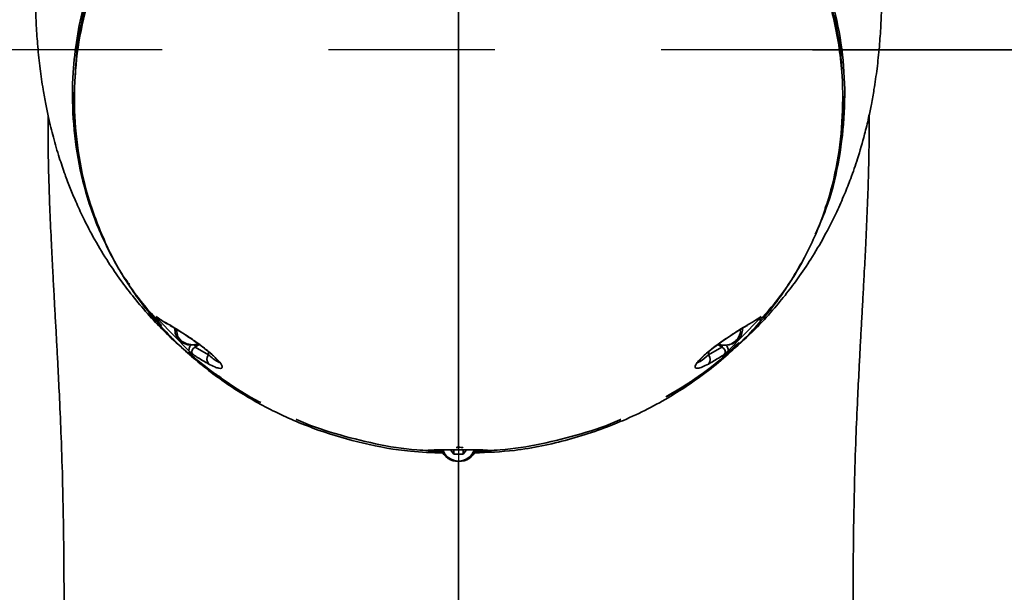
# Model space of a CAD drawing. Header units: millimetres. Extents: x -27 to 8086, y 0 to 7529.
# Tile 28 of 51: x 3354 to 3504, y 4815 to 4903. Entities that reach past the tile are written whole.
import ezdxf

# ---------------------------------------------------------------- set-up
doc = ezdxf.new("R2010")
doc.units = ezdxf.units.MM
doc.header["$LTSCALE"] = 10
doc.header["$PDSIZE"] = -1
doc.linetypes.add('CENTER', pattern=[10.16, 6.35, -1.27, 1.27, -1.27])
doc.linetypes.add('CENTERX2', pattern=[20.32, 12.7, -2.54, 2.54, -2.54])
doc.layers.add('中心线层', color=1, linetype='CENTER')
doc.dimstyles.new('ISO-25', dxfattribs={"dimtxt": 50, "dimasz": 40, "dimexe": 10, "dimexo": 10, "dimgap": 8, "dimtad": 1, "dimdec": 1, "dimtxsty": 'Standard', "dimcen": 2.5, "dimclrd": 1, "dimclre": 1, "dimclrt": 3, "dimadec": 0, "dimazin": 0, "dimtfac": 1, "dimtdec": 1, "dimtmove": 0, "dimatfit": 3, "dimfxl": 1, "dimarcsym": 0})

# ---------------------------------------------------------------- blocks, each defined once
blk = doc.blocks.new('*D178')
at = {"layer": 'Defpoints', "color": 0, "linetype": 'ByBlock', "transparency": 16777216}
for p in [(3578.78, 4898.28), (3665.06, 4898.28), (3477.64, 4680.78)]:
    blk.add_point(p, dxfattribs=at)
at = {"layer": '中心线层', "color": 1, "linetype": 'ByBlock', "lineweight": -2, "transparency": 16777216}
for p, q in [((3588.78, 4898.28), (3675.06, 4898.28)), ((3665.06, 4720.78), (3665.06, 4858.28)), ((3487.64, 4680.78), (3675.06, 4680.78))]:
    blk.add_line(p, q, dxfattribs=at)
at = {"layer": '中心线层', "color": 1, "linetype": 'ByBlock', "transparency": 16777216}
for points in [[(3658.4, 4858.28), (3671.73, 4858.28), (3665.06, 4898.28)], [(3658.4, 4720.78), (3671.73, 4720.78), (3665.06, 4680.78)]]:
    blk.add_solid(points, dxfattribs=at)
at = {"layer": '中心线层', "color": 3, "linetype": 'ByBlock', "transparency": 16777216, "insert": (3628.97, 4789.53), "char_height": 50, "attachment_point": 5, "rotation": 90}
blk.add_mtext('217,5', dxfattribs=at)
blk = doc.blocks.new('*D179')
at = {"layer": 'Defpoints', "color": 0, "linetype": 'ByBlock', "transparency": 16777216}
for p in [(3578.78, 5388.28), (3464.89, 4898.28), (3661.71, 4898.28)]:
    blk.add_point(p, dxfattribs=at)
at = {"layer": '中心线层', "color": 1, "linetype": 'ByBlock', "lineweight": -2, "transparency": 16777216}
for p, q in [((3588.78, 5388.28), (3671.71, 5388.28)), ((3661.71, 5348.28), (3661.71, 4938.28)), ((3474.89, 4898.28), (3671.71, 4898.28))]:
    blk.add_line(p, q, dxfattribs=at)
at = {"layer": '中心线层', "color": 1, "linetype": 'ByBlock', "transparency": 16777216}
for points in [[(3655.04, 5348.28), (3668.37, 5348.28), (3661.71, 5388.28)], [(3655.04, 4938.28), (3668.37, 4938.28), (3661.71, 4898.28)]]:
    blk.add_solid(points, dxfattribs=at)
at = {"layer": '中心线层', "color": 3, "linetype": 'ByBlock', "transparency": 16777216, "insert": (3628.43, 5143.28), "char_height": 50, "attachment_point": 5, "rotation": 90}
blk.add_mtext('490', dxfattribs=at)
blk = doc.blocks.new('*D184')
at = {"layer": 'Defpoints', "color": 0, "linetype": 'ByBlock', "transparency": 16777216}
for p in [(2267.4, 5884.78), (3420.84, 5884.78), (3420.84, 4680.78)]:
    blk.add_point(p, dxfattribs=at)
at = {"layer": '中心线层', "color": 1, "linetype": 'ByBlock', "lineweight": -2, "transparency": 16777216}
for p, q in [((3410.84, 5884.78), (2257.4, 5884.78)), ((2267.4, 4720.78), (2267.4, 5844.78)), ((3410.84, 4680.78), (2257.4, 4680.78))]:
    blk.add_line(p, q, dxfattribs=at)
at = {"layer": '中心线层', "color": 1, "linetype": 'ByBlock', "transparency": 16777216}
for points in [[(2260.74, 5844.78), (2274.07, 5844.78), (2267.4, 5884.78)], [(2260.74, 4720.78), (2274.07, 4720.78), (2267.4, 4680.78)]]:
    blk.add_solid(points, dxfattribs=at)
at = {"layer": '中心线层', "color": 3, "linetype": 'ByBlock', "transparency": 16777216, "insert": (2234.12, 5282.78), "char_height": 50, "attachment_point": 5, "rotation": 90}
blk.add_mtext('1204', dxfattribs=at)
blk = doc.blocks.new('*D188')
at = {"layer": 'Defpoints', "color": 0, "linetype": 'ByBlock', "transparency": 16777216}
for p in [(2434.34, 4898.28), (3420.84, 4898.28), (3420.84, 3620.41)]:
    blk.add_point(p, dxfattribs=at)
at = {"layer": '中心线层', "color": 1, "linetype": 'ByBlock', "lineweight": -2, "transparency": 16777216}
for p, q in [((2434.34, 4888.28), (2434.34, 3610.41)), ((3420.84, 4888.28), (3420.84, 3610.41)), ((2474.34, 3620.41), (3380.84, 3620.41))]:
    blk.add_line(p, q, dxfattribs=at)
at = {"layer": '中心线层', "color": 1, "linetype": 'ByBlock', "transparency": 16777216}
for points in [[(2474.34, 3627.08), (2474.34, 3613.74), (2434.34, 3620.41)], [(3380.84, 3627.08), (3380.84, 3613.74), (3420.84, 3620.41)]]:
    blk.add_solid(points, dxfattribs=at)
at = {"layer": '中心线层', "color": 3, "linetype": 'ByBlock', "transparency": 16777216, "insert": (2927.59, 3656.5), "char_height": 50, "attachment_point": 5}
blk.add_mtext('986,5', dxfattribs=at)
blk = doc.blocks.new('*D189')
at = {"layer": 'Defpoints', "color": 0, "linetype": 'ByBlock', "transparency": 16777216}
for p in [(3420.84, 4898.28), (4407.34, 4898.28), (4407.34, 3619.05)]:
    blk.add_point(p, dxfattribs=at)
at = {"layer": '中心线层', "color": 1, "linetype": 'ByBlock', "lineweight": -2, "transparency": 16777216}
for p, q in [((3420.84, 4888.28), (3420.84, 3609.05)), ((4407.34, 4888.28), (4407.34, 3609.05)), ((3460.84, 3619.05), (4367.34, 3619.05))]:
    blk.add_line(p, q, dxfattribs=at)
at = {"layer": '中心线层', "color": 1, "linetype": 'ByBlock', "transparency": 16777216}
for points in [[(3460.84, 3625.72), (3460.84, 3612.38), (3420.84, 3619.05)], [(4367.34, 3625.72), (4367.34, 3612.38), (4407.34, 3619.05)]]:
    blk.add_solid(points, dxfattribs=at)
at = {"layer": '中心线层', "color": 3, "linetype": 'ByBlock', "transparency": 16777216, "insert": (3914.09, 3655.14), "char_height": 50, "attachment_point": 5}
blk.add_mtext('986,5', dxfattribs=at)

msp = doc.modelspace()

# ---------------------------------------------------------------- linework, layer by layer
at = {"color": 1, "linetype": 'CENTERX2', "lineweight": 25}
msp.add_line((3578.78, 4898.28), (3278.59, 4898.28), dxfattribs=at)
at = {"linetype": 'Continuous', "lineweight": 35}
for p, q in [((3362.16, 4891.1), (3362.16, 4890.9)), ((3479.52, 4890.91), (3479.52, 4891.11)), ((3375.01, 4857.02), (3379.65, 4852.25)), ((3462.03, 4852.25), (3466.66, 4857.02)), ((3377.49, 4855.7), (3377.49, 4855.35)), ((3463.89, 4855.18), (3463.85, 4855.52)), ((3464.19, 4855.35), (3464.19, 4855.7)), ((3381.21, 4853.24), (3380.62, 4852.84)), ((3380.62, 4852.84), (3382.64, 4851.63)), ((3459.03, 4851.63), (3461.05, 4852.84)), ((3461.05, 4852.84), (3460.46, 4853.24)), ((3379.59, 4852.09), (3380.24, 4851.58)), ((3382.64, 4851.63), (3382.61, 4852.16)), ((3459.03, 4851.63), (3459.06, 4852.16)), ((3417.3, 4837.12), (3417.03, 4836.92)), ((3420.12, 4836.47), (3419.63, 4837.15)), ((3420.12, 4837.15), (3420.12, 4836.47)), ((3421.56, 4836.47), (3420.12, 4836.47)), ((3422.04, 4837.15), (3421.56, 4836.47)), ((3421.56, 4837.15), (3421.56, 4836.47)), ((3424.64, 4836.92), (3424.38, 4837.11))]:
    msp.add_line(p, q, dxfattribs=at)
at = {"linetype": 'Continuous', "lineweight": 35, "flags": 128}
for points in [[(3381.22, 4853.25), (3380.49, 4853.11), (3379.48, 4853.19), (3378.58, 4853.56), (3377.9, 4854.17), (3377.53, 4854.94), (3377.52, 4855.71)], [(3377.82, 4855.52), (3377.79, 4855.18), (3377.97, 4854.41), (3378.5, 4853.76), (3379.3, 4853.33), (3380.24, 4853.17), (3381.11, 4853.31)], [(3457.36, 4850.46), (3457.36, 4850.45), (3457.49, 4850.65), (3457.79, 4851), (3458.31, 4851.51), (3458.93, 4852.06), (3459.62, 4852.61), (3460.37, 4853.18), (3461.2, 4853.77), (3462.09, 4854.37), (3463.03, 4854.99), (3463.95, 4855.56), (3464.83, 4856.08), (3464.98, 4856.16), (3464.98, 4856.16)], [(3464.15, 4855.71), (3464.19, 4855.35), (3464, 4854.54), (3463.47, 4853.84), (3462.66, 4853.34), (3461.69, 4853.11), (3460.68, 4853.19), (3460.47, 4853.25)]]:
    msp.add_lwpolyline(points, dxfattribs=at)
at = {"linetype": 'Continuous', "lineweight": 35}
for centre, radius, start, end in [((3461.5, 4855.52), 2.41, 246.5191, 351.9199), ((3379.9, 4852.75), 0.727, 6.8922, 29.9193), ((3461.78, 4852.75), 0.728, 150.0365, 173.1035), ((3383.38, 4850.96), 1, 137.6587, 225.2884), ((3458.29, 4850.96), 1, 314.7092, 42.3409), ((3420.84, 4838.25), 2.9, 202.6993, 337.2269), ((3420.84, 4837.97), 2.55, 199.2539, 340.8516)]:
    msp.add_arc(centre, radius, start, end, dxfattribs=at)
for points, knots in [([(3377.86, 5419.56), (3377.03, 5418.4), (3375.24, 5415.91), (3372.94, 5411.83), (3371.04, 5407.85), (3369.4, 5403.57), (3368.09, 5399.22), (3367, 5394.58), (3366.13, 5389.44), (3365.51, 5383.77), (3365.17, 5378.29), (3365.01, 5373.13), (3364.98, 5367.77), (3365.09, 5361.77), (3365.37, 5354.92), (3365.8, 5347.57), (3366.3, 5340.06), (3366.78, 5332.75), (3367.18, 5326.14), (3367.49, 5320.43), (3367.74, 5315.76), (3367.93, 5311.91), (3368.09, 5308.32), (3368.28, 5304.19), (3368.49, 5299.08), (3368.73, 5292.99), (3368.97, 5286.15), (3369.2, 5278.79), (3369.41, 5271.21), (3369.6, 5263.62), (3369.77, 5256.04), (3370.04, 5242.1), (3370.34, 5222.21), (3370.54, 5196.69), (3370.58, 5172.22), (3370.5, 5152.36), (3370.37, 5136.74), (3370.24, 5124.82), (3370.06, 5112.35), (3369.83, 5099.06), (3369.52, 5084.91), (3369.12, 5069.86), (3368.62, 5054.02), (3368.09, 5040.03), (3367.59, 5028.53), (3367.18, 5020.01), (3366.76, 5012.43), (3366.36, 5005.76), (3365.99, 5000.05), (3365.7, 4995.89), (3365.5, 4993.09), (3365.37, 4991.44), (3365.26, 4990), (3365.13, 4988.35), (3364.95, 4986.06), (3364.68, 4982.84), (3364.34, 4978.98), (3363.94, 4974.83), (3363.43, 4969.84), (3362.8, 4964.17), (3362.01, 4957.9), (3361.19, 4952.02), (3360.33, 4946.48), (3359.38, 4940.74), (3358.33, 4934.45), (3357.44, 4928.24), (3356.84, 4922.59), (3356.45, 4917.69), (3356.21, 4912.85), (3356.14, 4908.63), (3356.19, 4905), (3356.32, 4901.92), (3356.54, 4898.69), (3356.89, 4895.42), (3357.3, 4892.53), (3357.74, 4890.04), (3358.26, 4887.56), (3358.92, 4884.84), (3359.77, 4881.95), (3360.64, 4879.37), (3361.49, 4877.13), (3362.41, 4874.93), (3363.63, 4872.29), (3365.26, 4869.16), (3367.2, 4865.95), (3369.14, 4863.12), (3371.13, 4860.5), (3373.31, 4857.92), (3375.92, 4855.15), (3378.93, 4852.37), (3381.83, 4849.94), (3383.83, 4848.63), (3384.57, 4848.14)], [0, 0, 0, 0, 0.0072827, 0.0155421, 0.0239023, 0.0319123, 0.0401683, 0.0471801, 0.0566268, 0.0679436, 0.0781995, 0.0871866, 0.0961327, 0.107048, 0.1189343, 0.1314205, 0.1445031, 0.1572507, 0.1686769, 0.1782288, 0.186306, 0.1924978, 0.1978552, 0.2045566, 0.2135299, 0.2238896, 0.2355464, 0.248397, 0.2613272, 0.2741525, 0.2870115, 0.2998763, 0.3450887, 0.3882474, 0.4296986, 0.4696067, 0.4893142, 0.5091245, 0.5302688, 0.5527843, 0.5767486, 0.602296, 0.6293663, 0.6573855, 0.6735242, 0.6879347, 0.7007854, 0.712143, 0.7219194, 0.7299331, 0.733354, 0.7361735, 0.7383842, 0.7406737, 0.7446146, 0.750135, 0.757157, 0.7643691, 0.7713901, 0.7827272, 0.7935047, 0.8036804, 0.8131846, 0.8222728, 0.8334821, 0.8456516, 0.854476, 0.8626482, 0.8711163, 0.8800565, 0.8853328, 0.8908519, 0.8966647, 0.9028204, 0.9086681, 0.9127249, 0.9162916, 0.9217132, 0.9273753, 0.932099, 0.9359107, 0.9396636, 0.9442122, 0.9507401, 0.9575989, 0.9632544, 0.9682261, 0.9744024, 0.9806059, 0.9877838, 0.995494, 1, 1, 1, 1]), ([(3456.62, 4847.78), (3457.5, 4848.37), (3459.78, 4849.89), (3463.07, 4852.63), (3466.36, 4855.75), (3469.02, 4858.65), (3471.15, 4861.26), (3473.07, 4863.87), (3475.02, 4866.81), (3476.92, 4870.08), (3478.53, 4873.29), (3479.77, 4876.1), (3480.84, 4878.81), (3481.88, 4881.84), (3482.78, 4884.93), (3483.45, 4887.71), (3483.93, 4890.03), (3484.37, 4892.52), (3484.79, 4895.42), (3485.13, 4898.69), (3485.36, 4901.93), (3485.52, 4905.86), (3485.53, 4910.43), (3485.35, 4915.72), (3484.99, 4920.99), (3484.47, 4926.15), (3483.8, 4931.36), (3483.03, 4936.37), (3482.25, 4941.03), (3481.23, 4947.16), (3479.97, 4955.39), (3478.58, 4966.43), (3477.61, 4975.93), (3476.97, 4983.09), (3476.64, 4987.08), (3476.41, 4990.01), (3476.22, 4992.48), (3476.03, 4995.14), (3475.8, 4998.37), (3475.51, 5002.71), (3475.16, 5008.23), (3474.77, 5014.97), (3474.39, 5022.18), (3473.84, 5033.74), (3473.21, 5049.43), (3472.56, 5069.05), (3472.07, 5088.19), (3471.7, 5106.7), (3471.43, 5124.64), (3471.26, 5140.38), (3471.17, 5154), (3471.12, 5165.74), (3471.11, 5177.75), (3471.13, 5190.38), (3471.19, 5203.83), (3471.31, 5218.14), (3471.49, 5233.3), (3471.72, 5246.92), (3471.96, 5258.72), (3472.18, 5268.15), (3472.42, 5277), (3472.66, 5284.98), (3472.91, 5292.09), (3473.13, 5297.64), (3473.3, 5301.8), (3473.42, 5304.73), (3473.53, 5307.31), (3473.63, 5309.5), (3473.72, 5311.37), (3473.81, 5313.27), (3473.93, 5315.59), (3474.12, 5319.23), (3474.39, 5324.21), (3474.76, 5330.53), (3475.2, 5337.53), (3475.69, 5344.84), (3476.15, 5352.13), (3476.49, 5359.05), (3476.65, 5364.95), (3476.69, 5369.76), (3476.64, 5373.76), (3476.52, 5377.74), (3476.28, 5381.96), (3475.91, 5386.23), (3475.4, 5390.19), (3474.85, 5393.49), (3474.27, 5396.3), (3473.64, 5398.9), (3472.89, 5401.55), (3471.98, 5404.34), (3470.9, 5407.14), (3469.51, 5410.27), (3467.5, 5414.05), (3465.64, 5417.17), (3464.45, 5418.69), (3464.3, 5418.89)], [0, 0, 0, 0, 0.005437, 0.014069, 0.021987, 0.028737, 0.03434, 0.039275, 0.045281, 0.052289, 0.058496, 0.063541, 0.067907, 0.073402, 0.080219, 0.084792, 0.088368, 0.092429, 0.098283, 0.104445, 0.110266, 0.115791, 0.125687, 0.135105, 0.143994, 0.153212, 0.161719, 0.171044, 0.179079, 0.185835, 0.202871, 0.221889, 0.24266, 0.251639, 0.258542, 0.263104, 0.266609, 0.27115, 0.276694, 0.283126, 0.293281, 0.304838, 0.317498, 0.330014, 0.363757, 0.39741, 0.429916, 0.461195, 0.491628, 0.521256, 0.541313, 0.560934, 0.581002, 0.602432, 0.625231, 0.649467, 0.675232, 0.702407, 0.718821, 0.735304, 0.750374, 0.763879, 0.775953, 0.786588, 0.792147, 0.797145, 0.801529, 0.805253, 0.808299, 0.811066, 0.814969, 0.820124, 0.829579, 0.84035, 0.852377, 0.865256, 0.877671, 0.889519, 0.900723, 0.908483, 0.915229, 0.922306, 0.930229, 0.93873, 0.945833, 0.951848, 0.956659, 0.96084, 0.965723, 0.970795, 0.976144, 0.981754, 0.990102, 0.998709, 1, 1, 1, 1]), ([(3420.84, 4955.7), (3418.68, 4955.61), (3414.37, 4955.44), (3408.77, 4954.27), (3404.08, 4952.8), (3400.2, 4951.22), (3395.94, 4949.08), (3391.34, 4946.22), (3386.68, 4942.59), (3382.42, 4938.56), (3378.23, 4933.84), (3374.14, 4928.28), (3370.35, 4921.98), (3367.39, 4915.98), (3365.14, 4910.41), (3363.56, 4905.28), (3362.47, 4900.07), (3361.8, 4894.22), (3361.84, 4887.76), (3362.71, 4880.76), (3364.54, 4873.9), (3367.38, 4867.26), (3370.97, 4861.26), (3374.07, 4857.74), (3375.49, 4856.14)], [0, 0, 0, 0, 0.042192, 0.084205, 0.112324, 0.140479, 0.168738, 0.210142, 0.253175, 0.294314, 0.337258, 0.392564, 0.44912, 0.504922, 0.546867, 0.589128, 0.631185, 0.673036, 0.729302, 0.785207, 0.84092, 0.896623, 0.952791, 1, 1, 1, 1]), ([(3418.45, 4836.63), (3416.79, 4836.69), (3412.69, 4836.85), (3406.28, 4838.04), (3399.34, 4840.04), (3392.8, 4842.81), (3386.73, 4846.23), (3381.23, 4850.24), (3376.09, 4854.99), (3371.49, 4860.51), (3367.64, 4866.78), (3364.84, 4873.4), (3363.01, 4880.23), (3362.14, 4887.2), (3362.09, 4894.23), (3363.02, 4901.21), (3364.78, 4908.09), (3367.39, 4914.77), (3370.62, 4921.3), (3374.4, 4927.58), (3378.48, 4933.13), (3382.66, 4937.83), (3386.9, 4941.84), (3391.53, 4945.46), (3396.67, 4948.65), (3402.2, 4951.31), (3408.16, 4953.31), (3414.42, 4954.62), (3418.7, 4954.79), (3420.84, 4954.88)], [0, 0, 0, 0, 0.024504, 0.060573, 0.096731, 0.132958, 0.169129, 0.205393, 0.241369, 0.283423, 0.325693, 0.36757, 0.40948, 0.451561, 0.493905, 0.536019, 0.578076, 0.620432, 0.662466, 0.705073, 0.74672, 0.779038, 0.809982, 0.842333, 0.87344, 0.905063, 0.93686, 0.968369, 1, 1, 1, 1]), ([(3475.33, 4870.11), (3475.91, 4871.38), (3477.48, 4874.85), (3478.94, 4880.8), (3479.85, 4887.82), (3479.88, 4894.87), (3478.94, 4901.87), (3477.17, 4908.75), (3474.77, 4914.89), (3472.15, 4920.35), (3469.45, 4925.16), (3466.44, 4929.79), (3463.04, 4934.29), (3459.27, 4938.54), (3455, 4942.58), (3450.34, 4946.21), (3445.19, 4949.43), (3439.64, 4952.09), (3433.66, 4954.1), (3427.35, 4955.44), (3423.01, 4955.61), (3420.84, 4955.7)], [0, 0, 0, 0, 0.03708, 0.10136, 0.165195, 0.229937, 0.293969, 0.357479, 0.421984, 0.470032, 0.51785, 0.56659, 0.613423, 0.662791, 0.710074, 0.759316, 0.806701, 0.854933, 0.902819, 0.951296, 1, 1, 1, 1]), ([(3420.84, 4954.88), (3423, 4954.79), (3427.31, 4954.62), (3433.57, 4953.3), (3439.51, 4951.29), (3445.02, 4948.65), (3450.15, 4945.45), (3454.79, 4941.84), (3459.03, 4937.82), (3463.55, 4932.73), (3468.12, 4926.36), (3472.45, 4918.74), (3475.98, 4910.83), (3478.43, 4902.66), (3479.58, 4894.75), (3479.54, 4887.26), (3478.68, 4880.26), (3476.84, 4873.4), (3474.03, 4866.76), (3470.16, 4860.48), (3465.32, 4854.68), (3459.55, 4849.46), (3452.96, 4844.96), (3445.63, 4841.27), (3437.72, 4838.58), (3430.18, 4836.95), (3425.3, 4836.74), (3423.26, 4836.65)], [0, 0, 0, 0, 0.031892, 0.063648, 0.095032, 0.126663, 0.157758, 0.190092, 0.221157, 0.253608, 0.303468, 0.354268, 0.405081, 0.455309, 0.505776, 0.548341, 0.590295, 0.63254, 0.674715, 0.716806, 0.759126, 0.801245, 0.843463, 0.885552, 0.927891, 0.969817, 1, 1, 1, 1]), ([(3420.84, 4941.08), (3420.84, 4937.99), (3420.84, 4931.82), (3420.84, 4922.52), (3420.84, 4913.17), (3420.84, 4903.82), (3420.84, 4894.55), (3420.84, 4885.44), (3420.84, 4877.48), (3420.84, 4870.71), (3420.84, 4864.87), (3420.84, 4859.21), (3420.84, 4853.74), (3420.84, 4848.88), (3420.84, 4844.97), (3420.84, 4841.95), (3420.84, 4839.8), (3420.84, 4838.39), (3420.84, 4837.56), (3420.84, 4837.28), (3420.84, 4837.16)], [0, 0, 0, 0, 0.064178, 0.128343, 0.192491, 0.256493, 0.32058, 0.384625, 0.448986, 0.494832, 0.53993, 0.58905, 0.642974, 0.696614, 0.749595, 0.80286, 0.856116, 0.909363, 0.962682, 1, 1, 1, 1]), ([(3379.79, 4934.73), (3379.27, 4934.15), (3377, 4931.63), (3373.64, 4926.79), (3369.73, 4920.28), (3366.56, 4913.49), (3364.12, 4906.46), (3362.59, 4899.96), (3362.35, 4895.77), (3362.26, 4894.07)], [0, 0, 0, 0, 0.049434, 0.214977, 0.381148, 0.547287, 0.712785, 0.882923, 1, 1, 1, 1]), ([(3479.41, 4894.59), (3479.36, 4895.73), (3479.18, 4898.99), (3478.05, 4904.33), (3476.18, 4910.54), (3473.38, 4917.25), (3469.56, 4924.35), (3465.65, 4930.46), (3462.71, 4933.71), (3461.82, 4934.7)], [0, 0, 0, 0, 0.078949, 0.227125, 0.375493, 0.523285, 0.718863, 0.914804, 1, 1, 1, 1]), ([(3362.07, 4891.77), (3362.07, 4891.75), (3361.87, 4889.27), (3362.37, 4884.27), (3363.69, 4876.87), (3366.36, 4869.7), (3368.7, 4864.85), (3370.43, 4862.57), (3370.55, 4862.42)], [0, 0, 0, 0, 0.001071, 0.245015, 0.490408, 0.736678, 0.981705, 1, 1, 1, 1]), ([(3476.86, 4874.12), (3476.98, 4874.43), (3477.79, 4876.5), (3478.65, 4880.5), (3479.5, 4885.89), (3479.57, 4889.47), (3479.6, 4891.18)], [0, 0, 0, 0, 0.055229, 0.378551, 0.702581, 1, 1, 1, 1]), ([(3358.13, 4888.22), (3358.13, 4888.09), (3358.11, 4887.02), (3358.12, 4884.89), (3358.16, 4881.58), (3358.26, 4877.85), (3358.4, 4873.5), (3358.62, 4868.94), (3358.83, 4864.83), (3359.01, 4861.4), (3359.17, 4858.36), (3359.34, 4855.42), (3359.5, 4852.47), (3359.68, 4848.98), (3359.9, 4844.51), (3360.16, 4838.61), (3360.36, 4832.11), (3360.49, 4825.2), (3360.56, 4818.08), (3360.59, 4810.18), (3360.59, 4804.66), (3360.59, 4801.78)], [0, 0, 0, 0, 0.0049032, 0.041849, 0.0782077, 0.1226461, 0.1765612, 0.2341223, 0.2811451, 0.3180876, 0.3519616, 0.3856524, 0.4192313, 0.4535778, 0.5055039, 0.5731209, 0.6562745, 0.7289887, 0.810576, 0.9008843, 1, 1, 1, 1]), ([(3481.09, 4801.78), (3481.09, 4804.66), (3481.08, 4810.16), (3481.11, 4818.03), (3481.18, 4825.14), (3481.31, 4832.05), (3481.51, 4838.54), (3481.77, 4844.44), (3481.99, 4848.91), (3482.17, 4852.4), (3482.33, 4855.35), (3482.5, 4858.28), (3482.66, 4861.3), (3482.84, 4864.7), (3483.05, 4868.77), (3483.27, 4873.43), (3483.42, 4877.95), (3483.52, 4881.94), (3483.57, 4885.35), (3483.55, 4887.29), (3483.54, 4888.21)], [0, 0, 0, 0, 0.098861, 0.188963, 0.270391, 0.342998, 0.42608, 0.493712, 0.545739, 0.580083, 0.613576, 0.647182, 0.680971, 0.71757, 0.764059, 0.820975, 0.879092, 0.92623, 0.965161, 1, 1, 1, 1]), ([(3466.83, 4856.91), (3468.03, 4858.26), (3470.8, 4861.38), (3472.77, 4864.9), (3473.89, 4866.91)], [0, 0, 0, 0, 0.430274, 1, 1, 1, 1]), ([(3374.64, 4857.51), (3374.83, 4857.38), (3375.42, 4856.96), (3376.05, 4856.59), (3376.48, 4856.34)], [0, 0, 0, 0, 0.315777, 1, 1, 1, 1]), ([(3375.01, 4857.02), (3374.94, 4857.11), (3374.78, 4857.31), (3374.68, 4857.44), (3374.64, 4857.51), (3374.64, 4857.51)], [0, 0, 0, 0, 0.439164, 0.99302, 1, 1, 1, 1]), ([(3375.01, 4857.25), (3375.23, 4857.08), (3375.71, 4856.72), (3376.27, 4856.43), (3376.56, 4856.28)], [0, 0, 0, 0, 0.462374, 1, 1, 1, 1]), ([(3375.44, 4856.98), (3375.43, 4856.98), (3375.29, 4856.96), (3375.15, 4856.99), (3375.01, 4857.02)], [0, 0, 0, 0, 0.043699, 1, 1, 1, 1]), ([(3465.19, 4856.34), (3465.43, 4856.47), (3466.07, 4856.84), (3466.66, 4857.25), (3467.04, 4857.51)], [0, 0, 0, 0, 0.372413, 1, 1, 1, 1]), ([(3466.66, 4857.02), (3466.53, 4856.99), (3466.39, 4856.95), (3466.24, 4856.98), (3466.24, 4856.98)], [0, 0, 0, 0, 0.9523, 1, 1, 1, 1]), ([(3467.04, 4857.51), (3467.04, 4857.51), (3466.99, 4857.44), (3466.9, 4857.31), (3466.74, 4857.11), (3466.66, 4857.02)], [0, 0, 0, 0, 0.00698, 0.56085, 1, 1, 1, 1]), ([(3376.48, 4856.34), (3376.78, 4856.17), (3377.37, 4855.83), (3378.52, 4855.11), (3379.88, 4854.22), (3381.26, 4853.25), (3382.47, 4852.31), (3383.33, 4851.59), (3383.97, 4850.96), (3384.46, 4850.4), (3384.78, 4849.87), (3384.69, 4849.58), (3384.24, 4849.58), (3383.59, 4849.78), (3382.99, 4850.09), (3382.68, 4850.25)], [0, 0, 0, 0, 0.097326, 0.194555, 0.292258, 0.390901, 0.439312, 0.488205, 0.530523, 0.569313, 0.630891, 0.730734, 0.817185, 0.9038, 1, 1, 1, 1]), ([(3376.73, 4856.14), (3376.76, 4856.13), (3377.02, 4855.99), (3377.66, 4855.61), (3378.63, 4855), (3379.63, 4854.35), (3380.58, 4853.7), (3381.46, 4853.07), (3382.25, 4852.46), (3382.96, 4851.88), (3383.56, 4851.34), (3384.01, 4850.87), (3384.27, 4850.56), (3384.34, 4850.39), (3384.33, 4850.44), (3384.32, 4850.44)], [0, 0, 0, 0, 0.016614, 0.174826, 0.315952, 0.437229, 0.539206, 0.623311, 0.69349, 0.755099, 0.812235, 0.872061, 0.932094, 0.996062, 1, 1, 1, 1]), ([(3459, 4850.25), (3458.68, 4850.08), (3458.04, 4849.76), (3457.33, 4849.55), (3456.92, 4849.62), (3456.95, 4850), (3457.33, 4850.54), (3457.85, 4851.11), (3458.52, 4851.73), (3459.37, 4852.44), (3460.52, 4853.33), (3461.8, 4854.22), (3463, 4855.01), (3464.17, 4855.75), (3464.81, 4856.11), (3465.19, 4856.34)], [0, 0, 0, 0, 0.09738, 0.194665, 0.300174, 0.388233, 0.439296, 0.481748, 0.524484, 0.563094, 0.620383, 0.711843, 0.793531, 0.875395, 1, 1, 1, 1]), ([(3379.65, 4852.25), (3379.65, 4852.35), (3379.65, 4852.61), (3379.77, 4852.93), (3379.96, 4853.1), (3380, 4853.13)], [0, 0, 0, 0, 0.299661, 0.853468, 1, 1, 1, 1]), ([(3380.62, 4852.84), (3380.51, 4852.77), (3380.28, 4852.62), (3380.12, 4852.35), (3380.09, 4852.13), (3380.11, 4851.96), (3380.17, 4851.85), (3380.25, 4851.74), (3380.29, 4851.7), (3380.32, 4851.68)], [0, 0, 0, 0, 0.267255, 0.526581, 0.674433, 0.74883, 0.895033, 0.932234, 1, 1, 1, 1]), ([(3452.51, 4845.24), (3453.83, 4846.02), (3456.9, 4847.82), (3460.62, 4850.64), (3462.83, 4852.77), (3463.64, 4853.55)], [0, 0, 0, 0, 0.3233157, 0.7501772, 1, 1, 1, 1]), ([(3461.36, 4851.68), (3461.38, 4851.7), (3461.47, 4851.79), (3461.54, 4851.9), (3461.58, 4852.07), (3461.59, 4852.18), (3461.53, 4852.39), (3461.39, 4852.62), (3461.17, 4852.76), (3461.05, 4852.84)], [0, 0, 0, 0, 0.067814, 0.223413, 0.251169, 0.432129, 0.473125, 0.732597, 1, 1, 1, 1]), ([(3461.66, 4853.15), (3461.71, 4853.11), (3461.9, 4852.94), (3462.02, 4852.61), (3462.03, 4852.35), (3462.03, 4852.25)], [0, 0, 0, 0, 0.163762, 0.706395, 1, 1, 1, 1]), ([(3379.59, 4852.09), (3379.88, 4851.82), (3381.57, 4850.2), (3385.18, 4847.65), (3388.61, 4845.34), (3390.56, 4844.41), (3390.65, 4844.37)], [0, 0, 0, 0, 0.0910092, 0.5354184, 0.9793116, 1, 1, 1, 1]), ([(3380.32, 4851.68), (3380.32, 4851.68), (3380.19, 4851.78), (3379.95, 4851.98), (3379.74, 4852.17), (3379.65, 4852.25)], [0, 0, 0, 0, 0.0071129, 0.5476712, 1, 1, 1, 1]), ([(3382.68, 4850.25), (3382.39, 4850.41), (3381.58, 4850.86), (3380.81, 4851.36), (3380.32, 4851.68)], [0, 0, 0, 0, 0.357308, 1, 1, 1, 1]), ([(3382.64, 4851.63), (3382.89, 4851.43), (3383.57, 4850.88), (3384.24, 4850.43), (3384.25, 4850.56), (3384.25, 4850.59)], [0, 0, 0, 0, 0.28932, 0.8040949, 1, 1, 1, 1]), ([(3457.42, 4850.59), (3457.41, 4850.56), (3457.36, 4850.43), (3457.84, 4850.68), (3458.56, 4851.26), (3459.03, 4851.63)], [0, 0, 0, 0, 0.1096595, 0.4197721, 1, 1, 1, 1]), ([(3461.36, 4851.68), (3461.13, 4851.52), (3460.36, 4851.02), (3459.56, 4850.56), (3459, 4850.25)], [0, 0, 0, 0, 0.304619, 1, 1, 1, 1]), ([(3462.03, 4852.25), (3461.93, 4852.17), (3461.72, 4851.98), (3461.48, 4851.78), (3461.36, 4851.68), (3461.36, 4851.68)], [0, 0, 0, 0, 0.452318, 0.992887, 1, 1, 1, 1]), ([(3452.51, 4845.23), (3453.38, 4845.7), (3454.65, 4846.39), (3455.82, 4847.22), (3456.18, 4847.48)], [0, 0, 0, 0, 0.685756, 1, 1, 1, 1]), ([(3396.05, 4841.78), (3396.05, 4841.77), (3397.95, 4840.87), (3401.99, 4839.56), (3408.13, 4837.98), (3412.95, 4837.17), (3415.67, 4837.06), (3416.28, 4837.03)], [0, 0, 0, 0, 0.000723, 0.302246, 0.606241, 0.912198, 1, 1, 1, 1]), ([(3425.4, 4837.03), (3425.99, 4837.06), (3428.69, 4837.17), (3433.46, 4837.97), (3439.58, 4839.53), (3443.64, 4840.84), (3445.57, 4841.76), (3445.61, 4841.78)], [0, 0, 0, 0, 0.0858699, 0.3904998, 0.6930873, 0.9936026, 1, 1, 1, 1]), ([(3420.47, 4837.5), (3420.54, 4837.51), (3420.85, 4837.55), (3421.23, 4837.52), (3421.51, 4837.47), (3421.56, 4837.46)], [0, 0, 0, 0, 0.188463, 0.866774, 1, 1, 1, 1]), ([(3416.13, 4837.02), (3416.13, 4837.04), (3416.14, 4837.07), (3416.64, 4837.1), (3417.48, 4837.13), (3418.58, 4837.15), (3419.71, 4837.15), (3420.47, 4837.16), (3420.84, 4837.16), (3420.84, 4837.16)], [0, 0, 0, 0, 0.211042, 0.421825, 0.627738, 0.789572, 0.896658, 0.999994, 1, 1, 1, 1]), ([(3416.28, 4836.97), (3416.26, 4836.98), (3416.21, 4836.99), (3416.16, 4837.01), (3416.13, 4837.02)], [0, 0, 0, 0, 0.486018, 1, 1, 1, 1]), ([(3416.23, 4836.94), (3416.25, 4836.93), (3416.29, 4836.92), (3416.32, 4836.92), (3416.34, 4836.93)], [0, 0, 0, 0, 0.574861, 1, 1, 1, 1]), ([(3417.03, 4836.92), (3416.9, 4836.93), (3416.63, 4836.95), (3416.4, 4836.96), (3416.29, 4836.97), (3416.28, 4836.97)], [0, 0, 0, 0, 0.480693, 0.992148, 1, 1, 1, 1]), ([(3416.43, 4837.07), (3416.44, 4837.07), (3416.48, 4837.08), (3416.77, 4837.1), (3417.28, 4837.12), (3418, 4837.13), (3418.79, 4837.14), (3419.63, 4837.15), (3420.35, 4837.16), (3420.76, 4837.15), (3420.86, 4837.15)], [0, 0, 0, 0, 0.099705, 0.255047, 0.455448, 0.611148, 0.742773, 0.856707, 0.961892, 1, 1, 1, 1]), ([(3417.03, 4836.92), (3417.13, 4836.92), (3417.55, 4836.89), (3417.96, 4836.88), (3418.27, 4836.88)], [0, 0, 0, 0, 0.245835, 1, 1, 1, 1]), ([(3420.84, 4837.15), (3420.92, 4837.15), (3421.31, 4837.16), (3422.01, 4837.15), (3422.85, 4837.14), (3423.6, 4837.13), (3424.26, 4837.12), (3424.82, 4837.1), (3425.12, 4837.09), (3425.27, 4837.07), (3425.24, 4837.07), (3425.23, 4837.07)], [0, 0, 0, 0, 0.029063, 0.139001, 0.251319, 0.374253, 0.516844, 0.683343, 0.872414, 0.982172, 1, 1, 1, 1]), ([(3420.84, 4837.16), (3420.84, 4837.16), (3421.22, 4837.16), (3421.98, 4837.15), (3423.13, 4837.14), (3424.37, 4837.12), (3425.43, 4837.09), (3425.5, 4837.05), (3425.54, 4837.02)], [0, 0, 0, 0, 0.000006, 0.106969, 0.212815, 0.378962, 0.651861, 1, 1, 1, 1]), ([(3423.39, 4836.88), (3423.71, 4836.88), (3424.12, 4836.89), (3424.54, 4836.92), (3424.64, 4836.92)], [0, 0, 0, 0, 0.756614, 1, 1, 1, 1]), ([(3425.39, 4836.97), (3425.39, 4836.97), (3425.28, 4836.96), (3425.04, 4836.95), (3424.77, 4836.93), (3424.64, 4836.92)], [0, 0, 0, 0, 0.007852, 0.519894, 1, 1, 1, 1]), ([(3425.34, 4836.93), (3425.36, 4836.92), (3425.39, 4836.91), (3425.43, 4836.93), (3425.44, 4836.93)], [0, 0, 0, 0, 0.600272, 1, 1, 1, 1]), ([(3425.54, 4837.02), (3425.52, 4837.01), (3425.46, 4836.99), (3425.41, 4836.98), (3425.39, 4836.97)], [0, 0, 0, 0, 0.5584647, 1, 1, 1, 1]), ([(3420.84, 4835.42), (3420.84, 4834.89), (3420.84, 4833.61), (3420.84, 4830.9), (3420.84, 4826.69), (3420.84, 4821.24), (3420.84, 4814.76), (3420.84, 4808.27), (3420.84, 4803.94), (3420.84, 4801.78)], [0, 0, 0, 0, 0.066148, 0.159395, 0.252647, 0.439368, 0.626245, 0.813123, 1, 1, 1, 1])]:
    msp.add_open_spline(points, degree=3, knots=knots, dxfattribs=at)
at = {"layer": '中心线层', "color": 2, "linetype": 'CENTER'}
msp.add_line((3420.84, 5891.16), (3420.84, 4680.53), dxfattribs=at)
at = {"layer": '中心线层', "color": 4, "linetype": 'ByBlock'}
msp.add_circle((3420.84, 4898.28), 996, dxfattribs=at)

# ---------------------------------------------------------------- dimensions: what is measured, and where the dimension line sits
for base, p1, p2, picture, middle in [((2267.4, 5884.78), (3420.84, 4680.78), (3420.84, 5884.78), '*D184', (2234.12, 5282.78)), ((3661.71, 4898.28), (3578.78, 5388.28), (3464.89, 4898.28), '*D179', (3628.43, 5143.28)), ((3665.06, 4898.28), (3477.64, 4680.78), (3578.78, 4898.28), '*D178', (3628.97, 4789.53))]:
    dim = msp.add_linear_dim(base=base, p1=p1, p2=p2, angle=90, dimstyle='ISO-25', dxfattribs=at)
    dim.commit()
    dim.dimension.update_dxf_attribs({"geometry": picture, "text_midpoint": middle})
for base, p1, p2, picture, middle in [((3420.84, 3620.41), (2434.34, 4898.28), (3420.84, 4898.28), '*D188', (2927.59, 3656.5)), ((4407.34, 3619.05), (3420.84, 4898.28), (4407.34, 4898.28), '*D189', (3914.09, 3655.14))]:
    dim = msp.add_linear_dim(base=base, p1=p1, p2=p2, dimstyle='ISO-25', dxfattribs=at)
    dim.commit()
    dim.dimension.update_dxf_attribs({"geometry": picture, "text_midpoint": middle})

doc.saveas('drawing.dxf')
